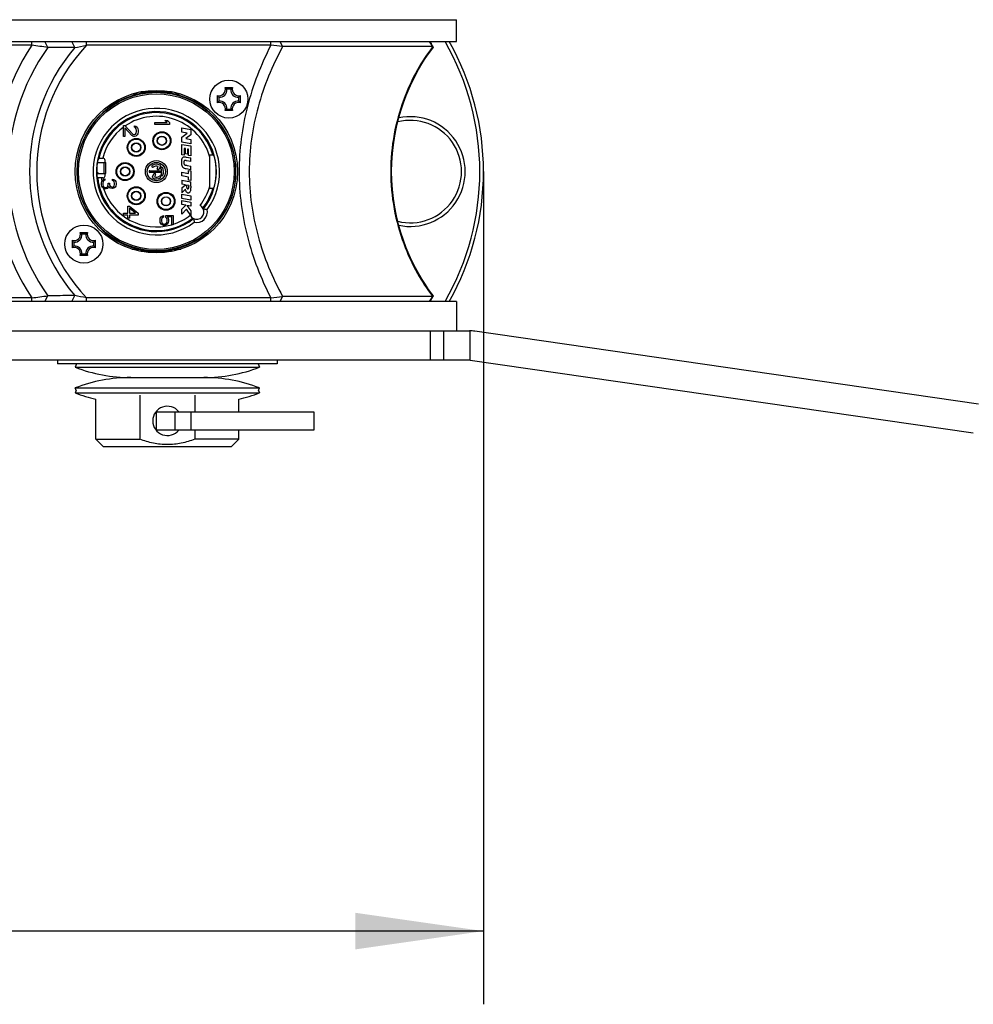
# Model space of a CAD drawing. Header units: millimetres. Extents: x 0 to 420, y 0 to 297.
# Tile 58 of 100: x 216 to 242, y 134 to 161. Entities that reach past the tile are written whole.
import ezdxf

# ---------------------------------------------------------------- set-up
doc = ezdxf.new("R2010")
doc.units = ezdxf.units.MM
doc.header["$LTSCALE"] = 23.1
doc.layers.get('0').update_dxf_attribs({"linetype": 'CONTINUOUS'})
doc.layers.add('02___PRT_ALL_AXES', color=7, linetype='CONTINUOUS')
doc.layers.add('DIM_PILOTEES', color=7, linetype='CONTINUOUS')
doc.styles.get("Standard").update_dxf_attribs({"font": 'txt', "width": 0.7})
doc.dimstyles.new('DIMSTYLE_3', dxfattribs={"dimtxt": 2.5, "dimasz": 3.5, "dimexe": 2, "dimexo": 0, "dimtad": 1, "dimdec": 0, "dimlfac": 5, "dimdsep": 46, "dimtxsty": 'Standard', "dimblk": '_FILLED', "dimblk1": '_FILLED', "dimblk2": '_FILLED', "dimcen": 0, "dimazin": 2, "dimtp": 0.5, "dimtm": 0.5, "dimtfac": 1, "dimtdec": 0, "dimtofl": 0, "dimtmove": 0, "dimatfit": 3, "dimldrblk": '_FILLED', "dimfxl": 0, "dimtolj": 1, "dimarcsym": 0})

# ---------------------------------------------------------------- blocks, each defined once
blk = doc.blocks.new('_FILLED')
at = {"color": 0, "linetype": 'ByBlock'}
blk.add_solid([(0, 0), (-1, 0.1429), (-1, -0.1429)], dxfattribs=at)
blk = doc.blocks.new('*D12')
at = {"layer": 'DIM_PILOTEES', "color": 2, "linetype": 'Continuous'}
for p, q in [((193.765, 156.461), (193.765, 133.711)), ((228.837, 156.461), (228.837, 133.711)), ((193.765, 135.711), (211.301, 135.711)), ((228.837, 135.711), (211.301, 135.711))]:
    blk.add_line(p, q, dxfattribs=at)
at = {"layer": 'DIM_PILOTEES', "color": 2, "linetype": 'Continuous', "xscale": 3.5, "yscale": 3.5, "zscale": 3.5, "rotation": 180}
blk.add_blockref('_FILLED', (193.765, 135.711), dxfattribs=at)
at = {"layer": 'DIM_PILOTEES', "color": 2, "linetype": 'Continuous', "xscale": 3.5, "yscale": 3.5, "zscale": 3.5}
blk.add_blockref('_FILLED', (228.837, 135.711), dxfattribs=at)
at = {"layer": 'DIM_PILOTEES', "color": 2, "linetype": 'Continuous', "insert": (211.301, 138.836), "char_height": 2.5, "width": 7.76786, "attachment_point": 2, "line_spacing_factor": 0.9}
blk.add_mtext('{\\ftxt;\\W0.0001;\\H0.0001;\\~}{\\ftxt;\\W2.0714285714;\\H2.5; }{\\ftxt;\\W0.0001;\\H0.0001;\\~}', dxfattribs=at)

msp = doc.modelspace()

# ---------------------------------------------------------------- linework, layer by layer
at = {"color": 7, "linetype": 'Continuous'}
for p, q in [((216.5008, 159.9112), (206.1021, 159.9112)), ((216.5008, 159.9112), (216.5008, 160.0112)), ((216.9395, 159.8541), (216.8593, 160.0112)), ((217.671, 159.8479), (217.5956, 160.0112)), ((217.9898, 159.9112), (217.9898, 160.0112)), ((223.0255, 159.9112), (217.9898, 159.9112)), ((223.0255, 159.9112), (223.0255, 160.0112)), ((223.3516, 159.8757), (223.2838, 160.0112)), ((227.4538, 159.8757), (223.3516, 159.8757)), ((227.4538, 159.8757), (227.363, 160.0112)), ((221.7793, 158.7546), (221.9837, 158.7546)), ((221.933, 158.7125), (221.8299, 158.7125)), ((219.3985, 158.577), (219.2331, 158.577)), ((219.4659, 158.637), (220.337, 158.637)), ((219.8607, 158.6412), (219.4891, 158.6412)), ((219.9422, 158.6412), (219.8607, 158.6412)), ((220.3139, 158.6412), (219.9422, 158.6412)), ((220.5698, 158.577), (220.4044, 158.577)), ((221.5681, 158.339), (221.5681, 158.5434)), ((221.6102, 158.4928), (221.6102, 158.3897)), ((222.1527, 158.3897), (222.1527, 158.4928)), ((222.1949, 158.5434), (222.1949, 158.339)), ((221.9837, 158.1278), (221.7793, 158.1278)), ((221.8299, 158.17), (221.933, 158.17)), ((219.0015, 157.7212), (219.044, 157.7212)), ((219.0015, 157.4212), (219.0015, 157.7212)), ((219.044, 157.7212), (219.2568, 157.4879)), ((219.2312, 157.4462), (219.044, 157.6546)), ((219.044, 157.6546), (219.044, 157.4212)), ((219.3078, 157.7129), (219.3419, 157.7046)), ((219.3078, 157.6712), (219.3078, 157.7129)), ((219.3334, 157.6546), (219.3078, 157.6712)), ((219.3504, 157.6296), (219.3334, 157.6546)), ((219.3419, 157.7046), (219.3759, 157.6712)), ((219.3759, 157.6712), (219.393, 157.6379)), ((219.393, 157.6379), (219.4015, 157.5796)), ((219.8615, 157.8062), (220.1934, 157.8062)), ((219.8615, 157.7512), (219.8615, 157.8062)), ((220.2615, 157.7512), (219.8615, 157.7512)), ((220.1338, 157.8612), (220.2019, 157.8612)), ((220.1934, 157.8062), (220.1338, 157.8612)), ((220.2019, 157.8612), (220.2615, 157.8062)), ((220.2615, 157.8062), (220.2615, 157.7512)), ((220.6015, 157.6612), (220.8425, 157.614)), ((220.6015, 157.5426), (220.6015, 157.6612)), ((219.044, 157.4212), (219.0015, 157.4212)), ((219.2568, 157.4296), (219.2312, 157.4462)), ((219.2568, 157.4879), (219.2908, 157.4712)), ((219.2908, 157.4212), (219.2568, 157.4296)), ((219.2908, 157.4712), (219.3078, 157.4712)), ((219.3078, 157.4212), (219.2908, 157.4212)), ((219.3078, 157.4712), (219.3334, 157.4879)), ((219.3419, 157.4296), (219.3078, 157.4212)), ((219.3334, 157.4879), (219.3504, 157.5129)), ((219.3759, 157.4629), (219.3419, 157.4296)), ((219.3589, 157.5879), (219.3504, 157.6296)), ((219.3504, 157.5129), (219.3589, 157.5546)), ((219.3589, 157.5546), (219.3589, 157.5879)), ((219.393, 157.4962), (219.3759, 157.4629)), ((219.4015, 157.5462), (219.393, 157.4962)), ((219.4015, 157.5796), (219.4015, 157.5462)), ((220.7427, 157.5149), (220.6015, 157.5426)), ((220.6015, 157.4063), (220.7427, 157.5149)), ((220.6015, 157.2651), (220.6015, 157.4063)), ((220.8425, 157.4652), (220.7032, 157.3667)), ((220.7032, 157.3667), (220.8425, 157.3394)), ((220.8425, 157.614), (220.8425, 157.4652)), ((220.8425, 157.2178), (220.6015, 157.2651)), ((220.6015, 157.2051), (220.8425, 157.1613)), ((220.6015, 156.9227), (220.6015, 157.2051)), ((220.8425, 157.3394), (220.8425, 157.2178)), ((220.8425, 157.1613), (220.8425, 156.8875)), ((218.4415, 156.8277), (218.4355, 156.8277)), ((220.6635, 156.9115), (220.6015, 156.9227)), ((220.6951, 157.0879), (220.6635, 157.0937)), ((220.6635, 157.0937), (220.6635, 156.9115)), ((220.6951, 156.9473), (220.6951, 157.0879)), ((220.7547, 156.9365), (220.6951, 156.9473)), ((220.7139, 156.8589), (220.8401, 156.835)), ((220.7835, 157.0719), (220.7547, 157.0771)), ((220.7547, 157.0771), (220.7547, 156.9365)), ((220.7835, 156.8981), (220.7835, 157.0719)), ((220.8425, 156.8875), (220.7835, 156.8981)), ((220.8401, 156.7365), (220.8401, 156.835)), ((221.3615, 155.9996), (221.3615, 156.9229)), ((218.2884, 156.6923), (218.3209, 156.7112)), ((218.2913, 156.7112), (218.5194, 156.7112)), ((218.4791, 156.4112), (218.4791, 156.7112)), ((218.5015, 156.7112), (218.5015, 156.7677)), ((218.5194, 156.4112), (218.5194, 156.7112)), ((219.9234, 156.5493), (219.9538, 156.6018)), ((220.0106, 156.6003), (219.9667, 156.5243)), ((220.7241, 156.6327), (220.7403, 156.6296)), ((220.8401, 156.7365), (220.7243, 156.7585)), ((220.7403, 156.6296), (220.8401, 156.611)), ((220.8401, 156.5125), (220.8401, 156.611)), ((218.3209, 156.4112), (218.2719, 156.4397)), ((218.2726, 156.4112), (218.5194, 156.4112)), ((218.5015, 156.3483), (218.5015, 156.4112)), ((219.7265, 156.4862), (220.0494, 156.4862)), ((220.0494, 156.4362), (219.7265, 156.4362)), ((219.7923, 156.3222), (219.8361, 156.398)), ((219.8794, 156.373), (219.8492, 156.3206)), ((220.6015, 156.4454), (220.7837, 156.4103)), ((220.6015, 156.345), (220.6015, 156.4454)), ((220.7837, 156.3099), (220.6015, 156.345)), ((220.8401, 156.5125), (220.7141, 156.5362)), ((220.7837, 156.4927), (220.8401, 156.4819)), ((220.7837, 156.4103), (220.7837, 156.4927)), ((220.7837, 156.2275), (220.7837, 156.3099)), ((220.8401, 156.4819), (220.8401, 156.2167)), ((218.4415, 156.2883), (218.4003, 156.2883)), ((218.4015, 156.1562), (218.41, 156.1862)), ((218.4015, 156.0962), (218.4015, 156.1562)), ((218.41, 156.0662), (218.4015, 156.0962)), ((218.41, 156.1862), (218.427, 156.2162)), ((218.427, 156.0362), (218.41, 156.0662)), ((218.427, 156.2162), (218.444, 156.2387)), ((218.444, 156.0137), (218.427, 156.0362)), ((218.444, 156.2387), (218.4695, 156.2537)), ((218.4525, 156.1862), (218.444, 156.1487)), ((218.444, 156.1487), (218.444, 156.1037)), ((218.444, 156.1037), (218.4525, 156.0662)), ((218.461, 156.2012), (218.4525, 156.1862)), ((218.4525, 156.0662), (218.461, 156.0512)), ((218.4781, 156.2162), (218.461, 156.2012)), ((218.461, 156.0512), (218.4781, 156.0362)), ((218.4695, 156.2537), (218.4951, 156.2612)), ((218.4951, 156.2237), (218.4781, 156.2162)), ((218.4781, 156.0362), (218.4951, 156.0287)), ((218.4951, 156.2612), (218.4951, 156.2237)), ((218.4951, 156.0287), (218.5291, 156.0287)), ((218.5291, 156.0287), (218.5632, 156.0437)), ((218.5632, 156.0437), (218.5802, 156.0662)), ((218.5802, 156.0662), (218.5887, 156.1112)), ((218.5887, 156.1412), (218.6227, 156.1412)), ((218.5887, 156.1112), (218.5887, 156.1412)), ((218.6057, 156.0512), (218.5887, 156.0137)), ((218.6312, 156.0212), (218.6057, 156.0512)), ((218.6227, 156.1412), (218.6227, 156.1112)), ((218.6227, 156.1112), (218.6398, 156.0662)), ((218.6568, 156.0062), (218.6312, 156.0212)), ((218.6398, 156.0662), (218.6568, 156.0512)), ((218.6568, 156.0512), (218.6908, 156.0362)), ((218.6908, 156.0362), (218.7078, 156.0362)), ((218.7078, 156.2537), (218.7419, 156.2462)), ((218.7078, 156.2162), (218.7078, 156.2537)), ((218.7334, 156.2012), (218.7078, 156.2162)), ((218.7078, 156.0362), (218.7334, 156.0512)), ((218.7504, 156.1787), (218.7334, 156.2012)), ((218.7334, 156.0512), (218.7504, 156.0737)), ((218.7419, 156.2462), (218.7759, 156.2162)), ((218.7759, 156.0362), (218.7419, 156.0062)), ((218.7589, 156.1412), (218.7504, 156.1787)), ((218.7504, 156.0737), (218.7589, 156.1112)), ((218.7589, 156.1112), (218.7589, 156.1412)), ((218.7759, 156.2162), (218.793, 156.1862)), ((218.793, 156.0662), (218.7759, 156.0362)), ((218.793, 156.1862), (218.8015, 156.1337)), ((218.8015, 156.1187), (218.793, 156.0662)), ((218.8015, 156.1337), (218.8015, 156.1187)), ((220.6015, 156.2242), (220.8401, 156.1833)), ((220.6015, 156.2242), (220.6015, 156.1144)), ((220.6949, 156.0983), (220.6015, 156.1144)), ((220.6015, 156.0158), (220.6949, 156.0983)), ((220.7901, 156.0821), (220.7273, 156.0929)), ((220.7273, 156.0712), (220.7273, 156.0929)), ((220.8401, 156.2167), (220.7837, 156.2275)), ((220.7901, 156.0821), (220.7901, 156.0587)), ((220.8401, 156.0607), (220.8401, 156.1833)), ((218.4695, 155.9987), (218.444, 156.0137)), ((218.4951, 155.9912), (218.4695, 155.9987)), ((218.5291, 155.9912), (218.4951, 155.9912)), ((218.5632, 155.9987), (218.5291, 155.9912)), ((218.5887, 156.0137), (218.5632, 155.9987)), ((218.6908, 155.9987), (218.6568, 156.0062)), ((218.7078, 155.9987), (218.6908, 155.9987)), ((218.7419, 156.0062), (218.7078, 155.9987)), ((220.6015, 156.0158), (220.6015, 155.8832)), ((220.6977, 155.9839), (220.6015, 155.8832)), ((220.6015, 155.8473), (220.8425, 155.8021)), ((220.6015, 155.7301), (220.6015, 155.8473)), ((220.8425, 155.8021), (220.8425, 155.6849)), ((219.1206, 155.5212), (219.1717, 155.5212)), ((219.1206, 155.3212), (219.1206, 155.5212)), ((219.1717, 155.5212), (219.4015, 155.3212)), ((220.8425, 155.6849), (220.6015, 155.7301)), ((220.6015, 155.675), (220.8401, 155.6261)), ((220.6015, 155.566), (220.6015, 155.675)), ((220.7085, 155.544), (220.6015, 155.566)), ((220.6015, 155.4343), (220.7085, 155.544)), ((220.8401, 155.5171), (220.7319, 155.5393)), ((220.7319, 155.5393), (220.8401, 155.3894)), ((220.8401, 155.6261), (220.8401, 155.5171)), ((219.0015, 155.3212), (219.1206, 155.3212)), ((219.0015, 155.2712), (219.0015, 155.3212)), ((219.1206, 155.2712), (219.0015, 155.2712)), ((219.1206, 155.1879), (219.1206, 155.2712)), ((219.3334, 155.3212), (219.1717, 155.4629)), ((219.1717, 155.4629), (219.1717, 155.3212)), ((219.1717, 155.3212), (219.3334, 155.3212)), ((219.4015, 155.2712), (219.1717, 155.2712)), ((219.1717, 155.2712), (219.1717, 155.1879)), ((219.4015, 155.3212), (219.4015, 155.2712)), ((220.0091, 155.1862), (220.0321, 155.2237)), ((220.0321, 155.2237), (220.0627, 155.2462)), ((220.0627, 155.2462), (220.0934, 155.2612)), ((220.0934, 155.2162), (220.0627, 155.2012)), ((220.0934, 155.2612), (220.0934, 155.2162)), ((220.1623, 155.2612), (220.3615, 155.2612)), ((220.1623, 155.2087), (220.1623, 155.2612)), ((220.3232, 155.2237), (220.2006, 155.2237)), ((220.2006, 155.2237), (220.2236, 155.1862)), ((220.3232, 155.0062), (220.3232, 155.2237)), ((220.3615, 155.2612), (220.3615, 155.0062)), ((220.6015, 155.2967), (220.6015, 155.4343)), ((220.7237, 155.4341), (220.6015, 155.2967)), ((220.8401, 155.261), (220.7237, 155.4341)), ((220.8401, 155.3894), (220.8401, 155.261)), ((219.1717, 155.1879), (219.1206, 155.1879)), ((220.0015, 155.1487), (220.0091, 155.1862)), ((220.0015, 155.1037), (220.0015, 155.1487)), ((220.0091, 155.0662), (220.0015, 155.1037)), ((220.0321, 155.0287), (220.0091, 155.0662)), ((220.0627, 155.0062), (220.0321, 155.0287)), ((220.0474, 155.1787), (220.0398, 155.1487)), ((220.0398, 155.1487), (220.0398, 155.1037)), ((220.0398, 155.1037), (220.0474, 155.0737)), ((220.0627, 155.2012), (220.0474, 155.1787)), ((220.0474, 155.0737), (220.0627, 155.0512)), ((220.0627, 155.0512), (220.0857, 155.0362)), ((220.101, 154.9912), (220.0627, 155.0062)), ((220.0857, 155.0362), (220.1087, 155.0287)), ((220.1317, 154.9912), (220.101, 154.9912)), ((220.1087, 155.0287), (220.124, 155.0287)), ((220.124, 155.0287), (220.147, 155.0362)), ((220.17, 155.0062), (220.1317, 154.9912)), ((220.147, 155.0362), (220.17, 155.0512)), ((220.1853, 155.1787), (220.1623, 155.2087)), ((220.17, 155.0512), (220.1853, 155.0737)), ((220.2006, 155.0287), (220.17, 155.0062)), ((220.193, 155.1487), (220.1853, 155.1787)), ((220.1853, 155.0737), (220.193, 155.1037)), ((220.193, 155.1037), (220.193, 155.1487)), ((220.2236, 155.0662), (220.2006, 155.0287)), ((220.2236, 155.1862), (220.2312, 155.1487)), ((220.2312, 155.1037), (220.2236, 155.0662)), ((220.2312, 155.1487), (220.2312, 155.1037)), ((220.3615, 155.0062), (220.3232, 155.0062)), ((217.8193, 154.7946), (218.0237, 154.7946)), ((217.973, 154.7525), (217.8699, 154.7525)), ((217.6081, 154.379), (217.6081, 154.5834)), ((217.6502, 154.5328), (217.6502, 154.4297)), ((218.1927, 154.4297), (218.1927, 154.5328)), ((218.2349, 154.5834), (218.2349, 154.379)), ((218.0237, 154.1678), (217.8193, 154.1678)), ((217.8699, 154.21), (217.973, 154.21)), ((219.2331, 154.3454), (219.3985, 154.3454)), ((220.337, 154.2854), (219.4659, 154.2854)), ((220.3137, 154.2812), (219.4892, 154.2812)), ((220.4044, 154.3454), (220.5698, 154.3454)), ((216.8593, 152.9112), (216.9395, 153.0684)), ((217.5956, 152.9112), (217.671, 153.0746)), ((228.1015, 152.9112), (194.5015, 152.9112)), ((216.5008, 153.0112), (206.1021, 153.0112)), ((216.5008, 152.9112), (216.5008, 153.0112)), ((223.0255, 153.0112), (217.9898, 153.0112)), ((217.9898, 152.9112), (217.9898, 153.0112)), ((223.0255, 152.9112), (223.0255, 153.0112)), ((223.2838, 152.9112), (223.3515, 153.0468)), ((227.4538, 153.0468), (223.3515, 153.0468)), ((227.363, 152.9112), (227.4538, 153.0468)), ((228.1015, 152.9112), (228.1015, 152.1112)), ((194.1015, 152.1112), (228.4588, 152.1112)), ((227.3891, 151.3112), (227.3891, 152.1112)), ((227.7552, 151.3112), (227.7552, 152.1112)), ((228.4732, 151.3112), (228.4732, 152.1111)), ((242.359, 150.1112), (228.602, 152.1009)), ((228.4732, 151.3112), (215.1015, 151.3112)), ((217.2015, 151.3112), (217.2015, 151.2112)), ((223.2015, 151.2112), (217.2015, 151.2112)), ((217.7195, 151.2112), (217.6834, 151.118)), ((222.6834, 151.2112), (222.7195, 151.118)), ((223.2015, 151.3112), (223.2015, 151.2112)), ((228.4732, 151.3112), (242.216, 149.3236)), ((217.6834, 151.118), (222.7195, 151.118)), ((219.2015, 150.8346), (221.2015, 150.8346)), ((217.6834, 150.5512), (222.7195, 150.5512)), ((217.7092, 150.4846), (217.6834, 150.5512)), ((217.7092, 150.4846), (217.6834, 150.418)), ((217.6834, 150.418), (222.7195, 150.418)), ((222.6937, 150.4846), (222.7195, 150.5512)), ((222.6937, 150.4846), (222.7195, 150.418)), ((218.2515, 149.1512), (218.2515, 150.2437)), ((219.4515, 150.3512), (219.4515, 149.1512)), ((220.9515, 150.3512), (220.9515, 149.9012)), ((222.1515, 149.9012), (222.1515, 150.2437)), ((219.9015, 149.9012), (224.2015, 149.9012)), ((219.9015, 149.4012), (219.9015, 149.9012)), ((220.4171, 149.4012), (220.4171, 149.9012)), ((220.846, 149.9012), (220.846, 149.4012)), ((224.2015, 149.9012), (224.2015, 149.4012)), ((224.2015, 149.4012), (219.9015, 149.4012)), ((220.9515, 149.4012), (220.9515, 149.1512)), ((222.1515, 149.1512), (222.1515, 149.4012)), ((218.2515, 149.1512), (219.4515, 149.1512)), ((218.4515, 148.9512), (218.2515, 149.1512)), ((222.1515, 149.1512), (220.9515, 149.1512)), ((221.9515, 148.9512), (222.1515, 149.1512)), ((218.4515, 148.9512), (221.9515, 148.9512))]:
    msp.add_line(p, q, dxfattribs=at)
for points in [[(227.4655, 153.0727), (227.4287, 153.1206), (227.3393, 153.2423), (227.2489, 153.374), (227.1579, 153.516), (227.0674, 153.6683), (226.978, 153.8308), (226.8907, 154.0036), (226.8063, 154.1867), (226.7254, 154.3804), (226.6494, 154.5841), (226.5791, 154.7976), (226.5158, 155.0195), (226.4605, 155.2484), (226.4142, 155.4834), (226.3773, 155.7232), (226.3506, 155.9667), (226.3344, 156.2127), (226.329, 156.4599), (226.3343, 156.7072), (226.3504, 156.9532), (226.377, 157.1967), (226.4137, 157.4365), (226.46, 157.6715), (226.5151, 157.9005), (226.5783, 158.1224), (226.6486, 158.336), (226.7246, 158.5399), (226.8054, 158.7339), (226.8899, 158.9173), (226.9773, 159.0903), (227.0667, 159.2531), (227.1574, 159.4055), (227.2483, 159.5476), (227.3387, 159.6793), (227.4279, 159.8008), (227.4655, 159.8497)], [(227.4642, 159.8671), (227.4475, 159.896), (227.4307, 159.9263), (227.413, 159.9594), (227.3939, 159.9967), (227.3867, 160.0112)], [(226.4954, 155.1037), (226.46, 155.2509), (226.4137, 155.4859), (226.377, 155.7258), (226.3504, 155.9693), (226.3343, 156.2153), (226.329, 156.4625), (226.3344, 156.7097), (226.3506, 156.9557), (226.3773, 157.1992), (226.4141, 157.4391), (226.4605, 157.674), (226.4954, 157.8187)], [(227.3867, 152.9112), (227.3927, 152.9234), (227.4118, 152.9609), (227.4295, 152.9941), (227.4464, 153.0245), (227.4631, 153.0534)]]:
    msp.add_lwpolyline(points, dxfattribs=at)
for centre, radius in [((221.8815, 158.4412), 0.52), ((219.9015, 156.4612), 2.22), ((219.9015, 156.4612), 2.166), ((219.9015, 156.4612), 2.126), ((219.3535, 157.1212), 0.245), ((220.0535, 157.3052), 0.245), ((220.0535, 157.3052), 0.24), ((220.0535, 157.3052), 0.227), ((220.0535, 157.3052), 0.127), ((220.0535, 157.3052), 0.1182), ((219.3535, 157.1212), 0.24), ((219.3535, 157.1212), 0.227), ((219.3535, 157.1212), 0.127), ((219.3535, 157.1212), 0.1182), ((219.0475, 156.4612), 0.245), ((219.0475, 156.4612), 0.24), ((219.0475, 156.4612), 0.227), ((219.0475, 156.4612), 0.127), ((219.0475, 156.4612), 0.1182), ((219.9015, 156.4612), 0.3), ((219.9015, 156.4612), 0.25), ((219.3535, 155.8012), 0.245), ((219.3535, 155.8012), 0.24), ((219.3535, 155.8012), 0.227), ((219.3535, 155.8012), 0.127), ((219.3535, 155.8012), 0.1182), ((220.1655, 155.6492), 0.245), ((220.1655, 155.6492), 0.24), ((220.1655, 155.6492), 0.227), ((220.1655, 155.6492), 0.127), ((220.1655, 155.6492), 0.1182), ((217.9215, 154.4812), 0.52)]:
    msp.add_circle(centre, radius, dxfattribs=at)
for centre, radius, start, end in [((221.7015, 156.4612), 6.2409, 146.44064, 213.55936), ((221.7015, 156.4612), 5.847, 144.53045, 215.46955), ((221.7015, 156.4612), 5.2644, 139.96091, 220.03909), ((211.6692, 121.1065), 39.1044, 82.25442, 82.90265), ((221.7015, 156.4612), 5.0674, 137.09253, 222.90747), ((209.3263, 202.6712), 43.6287, 281.02667, 281.45351), ((216.4308, 97.9424), 62.3188, 83.623926, 83.925482), ((231.3446, 156.8638), 4.9203, 142.25623, 142.41081), ((221.6375, 156.4612), 7.1, 330, 30), ((221.6375, 156.4612), 7.2, 330.45839, 29.54161), ((221.6215, 158.7012), 0.1666, 251.30248, 18.69752), ((221.6215, 158.7012), 0.2088, 266.91266, 3.08734), ((221.5315, 158.4094), 0.4249, 52.63305, 54.33922), ((222.1415, 158.7012), 0.2088, 176.91266, 273.08734), ((222.2314, 158.4094), 0.4249, 125.66078, 127.36695), ((222.1415, 158.7012), 0.1666, 161.30248, 288.69752), ((219.9015, 156.4612), 2.1748, 103.37221, 256.62779), ((219.9083, 156.4412), 2.1958, 90.17842, 103.425), ((219.8934, 156.4311), 2.206, 76.60567, 89.7909), ((219.9015, 156.4612), 2.1748, 283.37221, 76.62779), ((221.9133, 158.7911), 0.4249, 215.66078, 217.367), ((221.8496, 158.7911), 0.4249, 322.633, 324.33922), ((219.9015, 156.4612), 1.729, 323.22882, 306.77118), ((221.9133, 158.0913), 0.4249, 142.633, 144.33922), ((221.6215, 158.1812), 0.1666, 341.30248, 108.69752), ((221.6215, 158.1812), 0.2088, 356.91266, 93.08734), ((222.1415, 158.1812), 0.2088, 86.91266, 183.08734), ((222.1415, 158.1812), 0.1666, 71.30248, 198.69752), ((221.8496, 158.0913), 0.4249, 35.66078, 37.367), ((219.9015, 156.4612), 1.639, 321.58719, 308.41281), ((219.9015, 156.4612), 1.6111, 16.5895, 166.93816), ((219.9015, 156.4612), 1.5111, 14.9447, 124.16563), ((221.5315, 158.4731), 0.4249, 305.66078, 307.36695), ((222.2314, 158.4731), 0.4249, 232.63305, 234.33922), ((226.8375, 156.4612), 1.5, 257.8759, 102.12238), ((219.9015, 156.4612), 1.5111, 126.55452, 165.96588), ((226.8375, 156.4612), 1.4, 255.85847, 104.14217), ((219.9015, 156.4612), 1.6297, 168.49794, 184.46435), ((219.8011, 156.6046), 0.025, 125, 305), ((219.9015, 156.4612), 0.2, 60, 125), ((219.9015, 156.4612), 0.15, 69.59407, 125), ((219.989, 156.6128), 0.025, 330, 60), ((220.0448, 156.5616), 0.025, 35, 215), ((219.9015, 156.4612), 0.2, 330, 35), ((219.9015, 156.4612), 1.6368, 347.25679, 12.74321), ((219.9015, 156.4612), 1.6111, 186.06957, 308.00747), ((219.7265, 156.4612), 0.025, 90, 270), ((219.814, 156.3097), 0.025, 150, 240), ((219.9015, 156.4612), 0.2, 240, 305), ((219.8577, 156.3855), 0.025, 330, 150), ((219.9015, 156.4612), 0.15, 249.59407, 305), ((219.9451, 156.5368), 0.025, 150, 330), ((220.0018, 156.3179), 0.025, 305, 125), ((219.9015, 156.4612), 0.15, 9.59407, 35), ((220.053, 156.3737), 0.025, 150, 330), ((219.9015, 156.4612), 0.15, 330, 350.40593), ((219.9015, 156.4612), 1.5111, 186.57168, 190.19706), ((219.9015, 156.4612), 1.5111, 322.24191, 345.0553), ((219.9015, 156.4612), 1.5111, 197.62994, 286.20454), ((219.9015, 156.4612), 1.6111, 321.99253, 343.4105), ((221.0045, 155.3581), 0.2, 207.25947, 62.74053), ((219.9015, 156.4612), 1.5111, 287.72275, 307.75809), ((221.0045, 155.3581), 0.29, 256.42413, 13.57587), ((217.6615, 154.7412), 0.1666, 251.30248, 18.69752), ((217.6615, 154.7412), 0.2088, 266.91266, 3.08734), ((217.5715, 154.4494), 0.4249, 52.63305, 54.33922), ((218.1815, 154.7412), 0.2088, 176.91266, 273.08734), ((218.2714, 154.4494), 0.4249, 125.66078, 127.36695), ((218.1815, 154.7412), 0.1666, 161.30248, 288.69752), ((217.9533, 154.8311), 0.4249, 215.66078, 217.367), ((217.6615, 154.2212), 0.2088, 356.91266, 93.08734), ((218.1815, 154.2212), 0.2088, 86.91266, 183.08734), ((217.8896, 154.8311), 0.4249, 322.633, 324.33922), ((217.9533, 154.1313), 0.4249, 142.633, 144.33922), ((217.6615, 154.2212), 0.1666, 341.30248, 108.69752), ((217.5715, 154.5131), 0.4249, 305.66078, 307.36695), ((218.2714, 154.5131), 0.4249, 232.63305, 234.33922), ((218.1815, 154.2212), 0.1666, 71.30248, 198.69752), ((217.8896, 154.1313), 0.4249, 35.66078, 37.367), ((219.9095, 156.4914), 2.206, 256.60567, 269.7909), ((219.8946, 156.4812), 2.1958, 270.17842, 283.425), ((211.6692, 191.8159), 39.1043, 277.09734, 277.74558), ((209.3233, 110.236), 43.6443, 78.54657, 78.97326), ((216.4302, 214.9856), 62.3243, 276.07453, 276.37606), ((231.355, 156.0665), 4.9333, 217.58766, 217.74183), ((228.4588, 151.1112), 1, 81.77029, 90), ((219.2015, 155.0425), 4.2079, 248.85295, 270), ((221.2015, 155.0425), 4.2079, 270, 291.14705), ((219.2015, 146.6267), 4.2079, 90, 111.14705), ((221.2015, 146.6267), 4.2079, 68.85295, 90), ((219.2015, 154.3425), 4.2079, 248.85295, 256.95042), ((221.2015, 154.3425), 4.2079, 283.04958, 291.14705), ((220.2015, 149.6512), 0.4, 38.77628, 321.22372)]:
    msp.add_arc(centre, radius, start, end, dxfattribs=at)
for centre, major_axis, ratio, start_param, end_param in [((218.4415, 156.7677), (0, -0.06), 0.9997224, 1.5707963, 3.1415927), ((219.9015, 154.3849), (0, 3.2377), 0.7672856, -0.6898422, -0.6707099), ((219.9015, 155.3669), (0, 2.3039), 0.879985, 0.8853152, 0.907073), ((219.9015, 157.342), (0, 2.0605), 0.9040235, -4.2013904, -4.177019), ((218.4415, 156.3483), (0, -0.06), 0.9996573, 0, 1.5707963), ((219.9015, 158.5376), (0, 3.2377), 0.7672856, -2.4708827, -2.4517504)]:
    msp.add_ellipse(centre, major_axis=major_axis, ratio=ratio, start_param=start_param, end_param=end_param, dxfattribs=at)
for points, knots in [([(217.671, 159.8479), (217.6075, 159.8485), (217.3637, 159.8506), (217.1199, 159.8527), (216.9395, 159.8541)], [0, 0, 0, 0, 0.2602769, 1, 1, 1, 1]), ([(223.0255, 159.9112), (222.7549, 159.3789), (222.3179, 158.2559), (222.0819, 156.4612), (222.3179, 154.6666), (222.7549, 153.5436), (223.0255, 153.0112)], [0, 0, 0, 0, 0.2500728, 0.4999993, 0.7499252, 1, 1, 1, 1]), ([(223.3516, 159.8757), (223.0688, 159.3534), (222.6075, 158.2464), (222.3548, 156.4612), (222.6075, 154.6761), (223.0688, 153.5691), (223.3516, 153.0468)], [0, 0, 0, 0, 0.250089, 0.4999989, 0.7499082, 1, 1, 1, 1]), ([(227.4457, 159.8652), (227.2941, 159.6683), (226.9924, 159.2092), (226.6231, 158.4114), (226.3651, 157.4731), (226.2729, 156.4612), (226.3651, 155.4493), (226.6231, 154.511), (226.9924, 153.7132), (227.2942, 153.2542), (227.4457, 153.0573)], [0, 0, 0, 0, 0.1021129, 0.2248927, 0.3598288, 0.5000001, 0.6401714, 0.7751074, 0.8978872, 1, 1, 1, 1]), ([(227.4655, 159.8498), (227.467, 159.8516), (227.4693, 159.8564), (227.4675, 159.8614), (227.4662, 159.8636)], [0, 0, 0, 0, 0.4833106, 1, 1, 1, 1]), ([(221.8299, 158.7125), (221.8268, 158.7154), (221.8138, 158.7275), (221.8002, 158.7389), (221.7894, 158.7471)], [0, 0, 0, 0, 0.2395688, 1, 1, 1, 1]), ([(221.933, 158.7125), (221.9361, 158.7154), (221.9491, 158.7275), (221.9628, 158.7389), (221.9735, 158.7471)], [0, 0, 0, 0, 0.2395688, 1, 1, 1, 1]), ([(221.6102, 158.4928), (221.6073, 158.4959), (221.5952, 158.5089), (221.5838, 158.5225), (221.5756, 158.5333)], [0, 0, 0, 0, 0.2395689, 1, 1, 1, 1]), ([(222.1527, 158.4928), (222.1556, 158.4959), (222.1677, 158.5089), (222.1791, 158.5225), (222.1873, 158.5333)], [0, 0, 0, 0, 0.2395689, 1, 1, 1, 1]), ([(221.6102, 158.3897), (221.6073, 158.3866), (221.5952, 158.3736), (221.5838, 158.3599), (221.5756, 158.3492)], [0, 0, 0, 0, 0.2395689, 1, 1, 1, 1]), ([(222.1527, 158.3897), (222.1556, 158.3866), (222.1677, 158.3736), (222.1791, 158.3599), (222.1873, 158.3492)], [0, 0, 0, 0, 0.2395689, 1, 1, 1, 1]), ([(221.8299, 158.17), (221.8268, 158.1671), (221.8138, 158.155), (221.8002, 158.1436), (221.7894, 158.1354)], [0, 0, 0, 0, 0.2395688, 1, 1, 1, 1]), ([(221.933, 158.17), (221.9361, 158.1671), (221.9491, 158.155), (221.9628, 158.1436), (221.9735, 158.1354)], [0, 0, 0, 0, 0.2395688, 1, 1, 1, 1]), ([(218.332, 156.8253), (218.3325, 156.826), (218.336, 156.8255), (218.3416, 156.8266), (218.3516, 156.8266), (218.3643, 156.8271), (218.3798, 156.8273), (218.4037, 156.8276), (218.4225, 156.8277), (218.4355, 156.8277)], [0, 0, 0, 0, 0.0230428, 0.083419, 0.1785527, 0.304259, 0.455275, 0.6258241, 1, 1, 1, 1]), ([(220.5952, 156.7258), (220.5952, 156.7276), (220.5953, 156.7332), (220.5957, 156.7455), (220.5967, 156.7621), (220.5989, 156.7805), (220.6029, 156.8014), (220.6097, 156.8235), (220.6222, 156.8441), (220.6381, 156.8571), (220.65, 156.8614), (220.6561, 156.8626)], [0, 0, 0, 0, 0.0349097, 0.1024129, 0.2285996, 0.3432853, 0.4468902, 0.6245519, 0.7700105, 0.885436, 1, 1, 1, 1]), ([(220.6561, 156.8626), (220.6639, 156.8642), (220.6835, 156.864), (220.7026, 156.861), (220.7139, 156.8589)], [0, 0, 0, 0, 0.409992, 1, 1, 1, 1]), ([(221.3615, 156.9229), (221.3723, 156.9229), (221.3878, 156.9228), (221.4076, 156.9225), (221.42, 156.9224), (221.4301, 156.922), (221.4379, 156.9221), (221.4424, 156.9213), (221.4451, 156.9217), (221.4455, 156.9212)], [0, 0, 0, 0, 0.3852856, 0.5556787, 0.7045031, 0.8271469, 0.9193586, 0.9776958, 1, 1, 1, 1]), ([(221.4979, 156.8223), (221.4962, 156.8298), (221.4929, 156.8437), (221.4888, 156.8602), (221.4858, 156.871), (221.4843, 156.8767), (221.483, 156.8801), (221.4828, 156.8819), (221.4825, 156.8823)], [0, 0, 0, 0, 0.3731102, 0.6940988, 0.8199745, 0.9155411, 0.9765104, 1, 1, 1, 1]), ([(220.6351, 156.5709), (220.631, 156.5752), (220.6215, 156.5872), (220.6099, 156.6103), (220.6029, 156.6353), (220.5989, 156.658), (220.5967, 156.6773), (220.5957, 156.6944), (220.5952, 156.7088), (220.5952, 156.7181), (220.5952, 156.7238), (220.5952, 156.7258)], [0, 0, 0, 0, 0.1078299, 0.2763044, 0.4720707, 0.581877, 0.7003377, 0.8278784, 0.8951631, 0.9648343, 1, 1, 1, 1]), ([(220.6873, 156.7635), (220.6838, 156.7635), (220.6775, 156.7631), (220.6697, 156.761), (220.6641, 156.7578), (220.6588, 156.7524), (220.655, 156.7447), (220.6524, 156.7359), (220.651, 156.7279), (220.6501, 156.719), (220.6499, 156.7096), (220.6502, 156.7), (220.651, 156.6909), (220.6525, 156.6824), (220.6552, 156.6724), (220.6591, 156.6635), (220.6643, 156.6562), (220.6697, 156.6509), (220.6774, 156.6459), (220.6839, 156.643), (220.6875, 156.6417)], [0, 0, 0, 0, 0.0645046, 0.1194612, 0.1507386, 0.1838127, 0.2613315, 0.3073899, 0.3579476, 0.413492, 0.4743885, 0.5359239, 0.5934082, 0.6472206, 0.697815, 0.7878393, 0.8279466, 0.865789, 0.9294551, 1, 1, 1, 1]), ([(220.7243, 156.7585), (220.7203, 156.7592), (220.708, 156.7614), (220.6956, 156.7634), (220.6873, 156.7635)], [0, 0, 0, 0, 0.3264001, 1, 1, 1, 1]), ([(220.6875, 156.6417), (220.6896, 156.6409), (220.7016, 156.6372), (220.7139, 156.6346), (220.7241, 156.6327)], [0, 0, 0, 0, 0.1795671, 1, 1, 1, 1]), ([(218.4003, 156.2883), (218.3875, 156.2883), (218.369, 156.2884), (218.3455, 156.2887), (218.3304, 156.289), (218.3181, 156.2895), (218.3084, 156.2895), (218.3032, 156.2906), (218.2997, 156.2902), (218.2994, 156.2909)], [0, 0, 0, 0, 0.3781618, 0.549536, 0.7003794, 0.8250674, 0.9187215, 0.9777133, 1, 1, 1, 1]), ([(220.7141, 156.5362), (220.7025, 156.5384), (220.6826, 156.5429), (220.6634, 156.5502), (220.6559, 156.5545)], [0, 0, 0, 0, 0.5754093, 1, 1, 1, 1]), ([(220.7273, 156.0712), (220.7273, 156.0601), (220.7281, 156.041), (220.7323, 156.0177), (220.7381, 156.0063), (220.7408, 156.0029)], [0, 0, 0, 0, 0.4709125, 0.8129924, 1, 1, 1, 1]), ([(220.7571, 155.9931), (220.7621, 155.9923), (220.7703, 155.9925), (220.7786, 155.9986), (220.7831, 156.0055), (220.7863, 156.0149), (220.7897, 156.0328), (220.7901, 156.0478), (220.7901, 156.0587)], [0, 0, 0, 0, 0.1818833, 0.2649753, 0.3569015, 0.4704132, 0.6139959, 1, 1, 1, 1]), ([(220.8401, 156.0607), (220.8401, 156.0404), (220.8396, 156.0071), (220.838, 155.9738), (220.8363, 155.961)], [0, 0, 0, 0, 0.6103572, 1, 1, 1, 1]), ([(221.4825, 156.0402), (221.4828, 156.0406), (221.483, 156.0424), (221.4843, 156.0458), (221.4858, 156.0515), (221.4888, 156.0623), (221.4929, 156.0787), (221.4962, 156.0927), (221.4979, 156.1002)], [0, 0, 0, 0, 0.0234942, 0.0844646, 0.1800304, 0.3058991, 0.626872, 1, 1, 1, 1]), ([(220.7657, 155.8764), (220.7567, 155.8779), (220.7385, 155.8854), (220.718, 155.9094), (220.7094, 155.9304), (220.7058, 155.9425), (220.7056, 155.9432)], [0, 0, 0, 0, 0.2874928, 0.6002608, 0.9771061, 1, 1, 1, 1]), ([(220.7408, 156.0029), (220.7417, 156.0018), (220.7461, 155.9971), (220.7522, 155.994), (220.7571, 155.9931)], [0, 0, 0, 0, 0.2210947, 1, 1, 1, 1]), ([(220.8363, 155.961), (220.8342, 155.945), (220.829, 155.9218), (220.8142, 155.8959), (220.8001, 155.8823), (220.7833, 155.8752), (220.7714, 155.8753), (220.7657, 155.8764)], [0, 0, 0, 0, 0.3915488, 0.5669081, 0.7191228, 0.8588424, 1, 1, 1, 1]), ([(221.4455, 156.0012), (221.4451, 156.0008), (221.4424, 156.0012), (221.4379, 156.0004), (221.4301, 156.0004), (221.42, 156.0001), (221.4076, 155.9999), (221.3878, 155.9997), (221.3723, 155.9996), (221.3615, 155.9996)], [0, 0, 0, 0, 0.0223124, 0.080651, 0.1728541, 0.2954832, 0.444297, 0.6146918, 1, 1, 1, 1]), ([(221.1857, 155.4429), (221.1858, 155.4427), (221.1868, 155.4429), (221.1883, 155.4425), (221.1912, 155.4423), (221.1967, 155.4415), (221.2058, 155.4403), (221.2187, 155.4385), (221.2338, 155.4361), (221.2567, 155.4321), (221.2744, 155.4287), (221.2864, 155.4262)], [0, 0, 0, 0, 0.0060391, 0.0227722, 0.0500373, 0.0874364, 0.1887242, 0.3187081, 0.4705279, 0.638277, 1, 1, 1, 1]), ([(220.9197, 155.1769), (220.9199, 155.1768), (220.9198, 155.1758), (220.9202, 155.1744), (220.9204, 155.1716), (220.9211, 155.1663), (220.9222, 155.1576), (220.9233, 155.1502), (220.924, 155.1461)], [0, 0, 0, 0, 0.0199188, 0.0743709, 0.1617359, 0.2796588, 0.5957707, 1, 1, 1, 1]), ([(220.924, 155.1461), (220.9247, 155.1409), (220.9284, 155.1175), (220.9328, 155.0943), (220.9365, 155.0763)], [0, 0, 0, 0, 0.2215041, 1, 1, 1, 1]), ([(217.8699, 154.7525), (217.8668, 154.7554), (217.8538, 154.7675), (217.8402, 154.7789), (217.8294, 154.7871)], [0, 0, 0, 0, 0.2395688, 1, 1, 1, 1]), ([(217.973, 154.7525), (217.9761, 154.7554), (217.9891, 154.7675), (218.0028, 154.7789), (218.0135, 154.7871)], [0, 0, 0, 0, 0.2395688, 1, 1, 1, 1]), ([(217.6502, 154.5328), (217.6473, 154.5359), (217.6352, 154.5489), (217.6238, 154.5625), (217.6156, 154.5733)], [0, 0, 0, 0, 0.2395689, 1, 1, 1, 1]), ([(217.6502, 154.4297), (217.6473, 154.4266), (217.6352, 154.4136), (217.6238, 154.3999), (217.6156, 154.3892)], [0, 0, 0, 0, 0.2395689, 1, 1, 1, 1]), ([(218.1927, 154.5328), (218.1956, 154.5359), (218.2077, 154.5489), (218.2191, 154.5625), (218.2273, 154.5733)], [0, 0, 0, 0, 0.2395689, 1, 1, 1, 1]), ([(218.1927, 154.4297), (218.1956, 154.4266), (218.2077, 154.4136), (218.2191, 154.3999), (218.2273, 154.3892)], [0, 0, 0, 0, 0.2395689, 1, 1, 1, 1]), ([(217.8699, 154.21), (217.8668, 154.2071), (217.8538, 154.195), (217.8402, 154.1836), (217.8294, 154.1754)], [0, 0, 0, 0, 0.2395688, 1, 1, 1, 1]), ([(217.973, 154.21), (217.9761, 154.2071), (217.9891, 154.195), (218.0028, 154.1836), (218.0135, 154.1754)], [0, 0, 0, 0, 0.2395688, 1, 1, 1, 1]), ([(217.671, 153.0746), (217.6075, 153.074), (217.3637, 153.0718), (217.1199, 153.0698), (216.9395, 153.0684)], [0, 0, 0, 0, 0.2602778, 1, 1, 1, 1]), ([(227.4655, 153.0727), (227.467, 153.0709), (227.4693, 153.0661), (227.4675, 153.0611), (227.4662, 153.0589)], [0, 0, 0, 0, 0.4833497, 1, 1, 1, 1]), ([(220.2015, 149.0012), (220.0735, 149.0012), (219.8168, 149.0294), (219.571, 149.1053), (219.4515, 149.1512)], [0, 0, 0, 0, 0.4998621, 1, 1, 1, 1]), ([(220.9515, 149.1512), (220.8319, 149.1053), (220.5861, 149.0294), (220.3295, 149.0012), (220.2015, 149.0012)], [0, 0, 0, 0, 0.5001379, 1, 1, 1, 1])]:
    msp.add_open_spline(points, degree=3, knots=knots, dxfattribs=at)
for points in [[(227.4625, 159.8684), (227.4599, 159.8712), (227.4569, 159.8735), (227.4538, 159.8757)], [(227.4662, 159.8636), (227.4652, 159.8653), (227.4639, 159.867), (227.4625, 159.8684)], [(220.6559, 156.5545), (220.6482, 156.5589), (220.6413, 156.5645), (220.6351, 156.5709)], [(220.7056, 155.9432), (220.7018, 155.9565), (220.6993, 155.9702), (220.6977, 155.9839)], [(227.4625, 153.054), (227.4599, 153.0513), (227.4569, 153.0489), (227.4538, 153.0468)], [(227.4662, 153.0589), (227.4652, 153.0571), (227.4639, 153.0555), (227.4625, 153.054)]]:
    msp.add_open_spline(points, degree=3, dxfattribs=at)
at = {"layer": '02___PRT_ALL_AXES', "color": 7, "linetype": 'Continuous'}
for p, q in [((194.5015, 160.6112), (228.1015, 160.6112)), ((228.1015, 160.0112), (228.1015, 160.6112)), ((194.5015, 160.0112), (228.1015, 160.0112))]:
    msp.add_line(p, q, dxfattribs=at)

# ---------------------------------------------------------------- dimensions: what is measured, and where the dimension line sits
at = {"layer": 'DIM_PILOTEES', "color": 2, "linetype": 'Continuous'}
dim = msp.add_linear_dim(base=(228.8375, 135.7112), p1=(193.7654, 156.4612), p2=(228.8375, 156.4612), text='{\\ftxt;\\W0.0001;\\H0.0001;\\~}{\\ftxt;\\W2.0714285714;\\H2.5; }{\\ftxt;\\W0.0001;\\H0.0001;\\~}', dimstyle='DIMSTYLE_3', dxfattribs=at)
dim.commit()
dim.dimension.update_dxf_attribs({"geometry": '*D12', "text_midpoint": (210.9443, 135.7112), "dimtype": 160})

doc.saveas('drawing.dxf')
